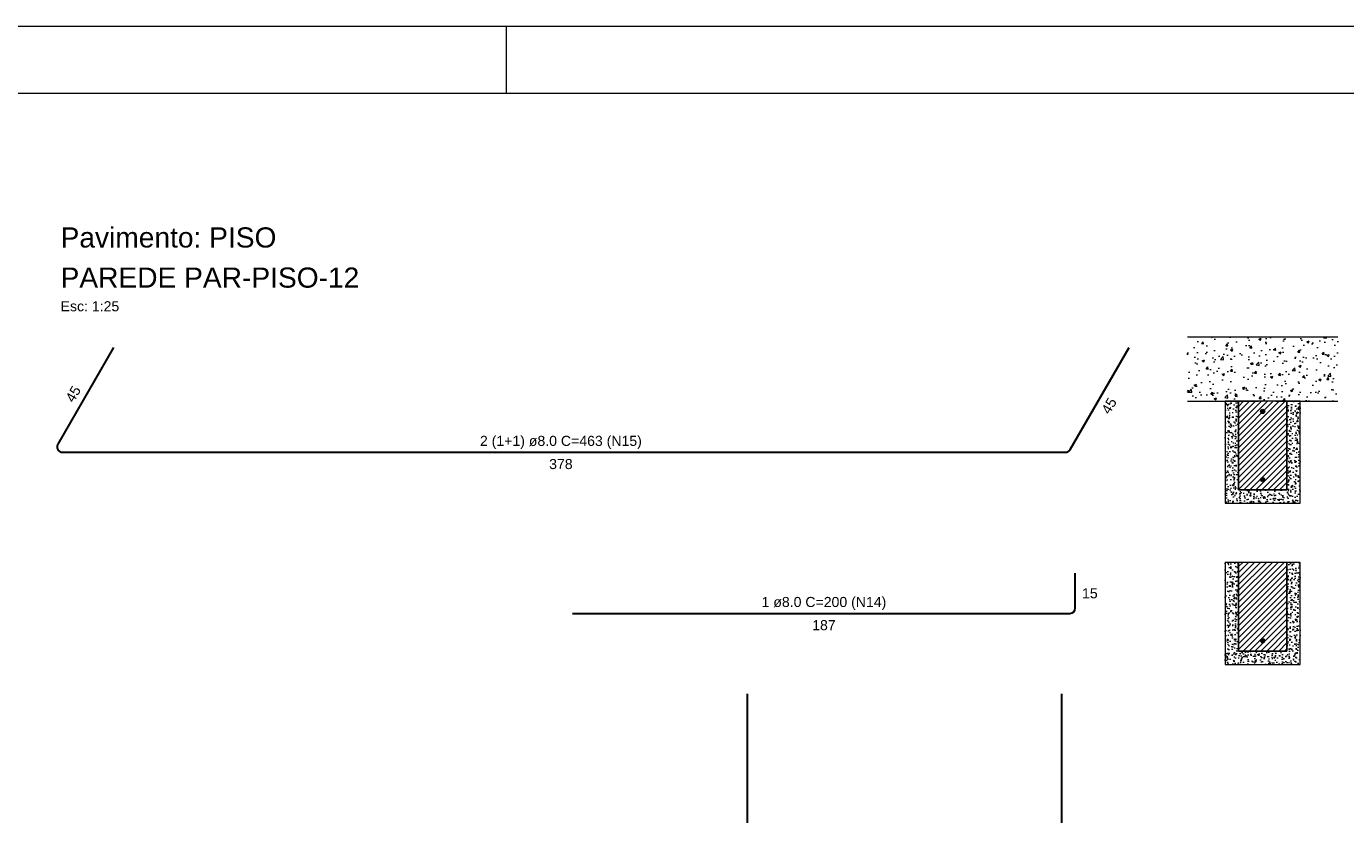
# Model space of a CAD drawing. Header units: millimetres. Extents: x 337 to 624, y -381 to -65.
# Tile 25 of 138: x 377 to 397, y -269 to -257. Entities that reach past the tile are written whole.
import ezdxf

# ---------------------------------------------------------------- set-up
doc = ezdxf.new("R2010")
doc.units = ezdxf.units.MM
doc.header["$MEASUREMENT"] = 0
doc.linetypes.add('Dashed', pattern=[0.75, 0.5, -0.25])
for name, color, linetype, lineweight in [('Armadura', 7, 'Continuous', 30), ('Armaduras em corte', 14, 'Continuous', 0), ('Descrição da armadura', 7, 'Continuous', 5), ('PA-Graute', 8, 'Continuous', 0), ('PA-Lajes', 7, 'Continuous', 13), ('PE-Meio canaleta', 5, 'Continuous', 5), ('PE-Paredes', 1, 'Continuous', 5), ('PRANCHA 01', 7, 'Continuous', 20), ('Textos armaduras', 7, 'Continuous', 5)]:
    doc.layers.add(name, color=color, linetype=linetype, lineweight=lineweight)
doc.styles.add('Arial', font='arial.ttf')
pattern_1 = [(45, (297.625946, -406.76032), (-0.044194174, 0.044194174), [])]
pattern_2 = [(50, (297.62595, -406.76032), (0.14345204, -0.01255043), [0.015, -0.165]), (355, (297.62595, -406.76032), (-0.02775027, 0.15043843), [0.012, -0.132]), (100.4514, (297.6379, -406.76137), (0.11570188, 0.13788791), [0.01274804, -0.14022842]), (46.1842, (297.62595, -406.72032), (0.21344821, -0.0331038), [0.0225, -0.2475]), (96.6356, (297.64373, -406.72308), (0.18693254, 0.19482357), [0.01912206, -0.2103426]), (351.1842, (297.62595, -406.72032), (0.1869324, 0.19482372), [0.018, -0.198]), (21, (297.64595, -406.73032), (0.11938141, -0.08052378), [0.015, -0.165]), (326, (297.64595, -406.73032), (0.04866307, 0.14503001), [0.012, -0.132]), (71.4514, (297.6559, -406.73703), (0.16804453, 0.0645061), [0.01274804, -0.14022842]), (37.5, (297.625946, -406.76032), (0.002431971, 0.066578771), [0, -0.1304, 0, -0.134, 0, -0.1325]), (7.5, (297.625946, -406.76032), (0.052613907, 0.078882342), [0, -0.0764, 0, -0.1274, 0, -0.0505]), (327.5, (297.581346, -406.76032), (0.106764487, -0.004510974), [0, -0.05, 0, -0.156, 0, -0.207]), (317.5, (297.56135, -406.76032), (0.116637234, 0.020020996), [0, -0.065, 0, -0.1036, 0, -0.147])]

msp = doc.modelspace()

# ---------------------------------------------------------------- hatches: boundary and pattern name
at = {"layer": 'Armaduras em corte', "linetype": 'Continuous'}
for points in [[(395.7247, -263.0795), (395.7246, -263.0768), (395.7242, -263.074), (395.7236, -263.0713), (395.7228, -263.0686), (395.7217, -263.066), (395.7204, -263.0635), (395.7189, -263.0612), (395.7172, -263.059), (395.7153, -263.0569), (395.7133, -263.055), (395.711, -263.0533), (395.7087, -263.0518), (395.7062, -263.0505), (395.7036, -263.0495), (395.701, -263.0486), (395.6982, -263.048), (395.6955, -263.0477), (395.6927, -263.0475), (395.6899, -263.0477), (395.6871, -263.048), (395.6844, -263.0486), (395.6817, -263.0495), (395.6792, -263.0505), (395.6767, -263.0518), (395.6743, -263.0533), (395.6721, -263.055), (395.6701, -263.0569), (395.6682, -263.059), (395.6665, -263.0612), (395.665, -263.0635), (395.6637, -263.066), (395.6626, -263.0686), (395.6618, -263.0713), (395.6612, -263.074), (395.6608, -263.0768), (395.6607, -263.0795), (395.6608, -263.0823), (395.6612, -263.0851), (395.6618, -263.0878), (395.6626, -263.0905), (395.6637, -263.0931), (395.665, -263.0955), (395.6665, -263.0979), (395.6682, -263.1001), (395.6701, -263.1022), (395.6721, -263.1041), (395.6743, -263.1058), (395.6767, -263.1073), (395.6792, -263.1085), (395.6817, -263.1096), (395.6844, -263.1105), (395.6871, -263.1111), (395.6899, -263.1114), (395.6927, -263.1115), (395.6955, -263.1114), (395.6982, -263.1111), (395.701, -263.1105), (395.7036, -263.1096), (395.7062, -263.1085), (395.7087, -263.1073), (395.711, -263.1058), (395.7133, -263.1041), (395.7153, -263.1022), (395.7172, -263.1001), (395.7189, -263.0979), (395.7204, -263.0955), (395.7217, -263.0931), (395.7228, -263.0905), (395.7236, -263.0878), (395.7242, -263.0851), (395.7246, -263.0823)], [(395.7247, -264.0955), (395.7246, -264.0928), (395.7242, -264.09), (395.7236, -264.0873), (395.7228, -264.0846), (395.7217, -264.082), (395.7204, -264.0795), (395.7189, -264.0772), (395.7172, -264.075), (395.7153, -264.0729), (395.7133, -264.071), (395.711, -264.0693), (395.7087, -264.0678), (395.7062, -264.0665), (395.7036, -264.0655), (395.701, -264.0646), (395.6982, -264.064), (395.6955, -264.0637), (395.6927, -264.0635), (395.6899, -264.0637), (395.6871, -264.064), (395.6844, -264.0646), (395.6817, -264.0655), (395.6792, -264.0665), (395.6767, -264.0678), (395.6743, -264.0693), (395.6721, -264.071), (395.6701, -264.0729), (395.6682, -264.075), (395.6665, -264.0772), (395.665, -264.0795), (395.6637, -264.082), (395.6626, -264.0846), (395.6618, -264.0873), (395.6612, -264.09), (395.6608, -264.0928), (395.6607, -264.0955), (395.6608, -264.0983), (395.6612, -264.1011), (395.6618, -264.1038), (395.6626, -264.1065), (395.6637, -264.1091), (395.665, -264.1115), (395.6665, -264.1139), (395.6682, -264.1161), (395.6701, -264.1182), (395.6721, -264.1201), (395.6743, -264.1218), (395.6767, -264.1233), (395.6792, -264.1245), (395.6817, -264.1256), (395.6844, -264.1265), (395.6871, -264.1271), (395.6899, -264.1274), (395.6927, -264.1275), (395.6955, -264.1274), (395.6982, -264.1271), (395.701, -264.1265), (395.7036, -264.1256), (395.7062, -264.1245), (395.7087, -264.1233), (395.711, -264.1218), (395.7133, -264.1201), (395.7153, -264.1182), (395.7172, -264.1161), (395.7189, -264.1139), (395.7204, -264.1115), (395.7217, -264.1091), (395.7228, -264.1065), (395.7236, -264.1038), (395.7242, -264.1011), (395.7246, -264.0983)], [(395.7247, -266.4955), (395.7246, -266.4928), (395.7242, -266.49), (395.7236, -266.4873), (395.7228, -266.4846), (395.7217, -266.482), (395.7204, -266.4795), (395.7189, -266.4772), (395.7172, -266.475), (395.7153, -266.4729), (395.7133, -266.471), (395.711, -266.4693), (395.7087, -266.4678), (395.7062, -266.4665), (395.7036, -266.4655), (395.701, -266.4646), (395.6982, -266.464), (395.6955, -266.4637), (395.6927, -266.4635), (395.6899, -266.4637), (395.6871, -266.464), (395.6844, -266.4646), (395.6817, -266.4655), (395.6792, -266.4665), (395.6767, -266.4678), (395.6743, -266.4693), (395.6721, -266.471), (395.6701, -266.4729), (395.6682, -266.475), (395.6665, -266.4772), (395.665, -266.4795), (395.6637, -266.482), (395.6626, -266.4846), (395.6618, -266.4873), (395.6612, -266.49), (395.6608, -266.4928), (395.6607, -266.4955), (395.6608, -266.4983), (395.6612, -266.5011), (395.6618, -266.5038), (395.6626, -266.5065), (395.6637, -266.5091), (395.665, -266.5115), (395.6665, -266.5139), (395.6682, -266.5161), (395.6701, -266.5182), (395.6721, -266.5201), (395.6743, -266.5218), (395.6767, -266.5233), (395.6792, -266.5245), (395.6817, -266.5256), (395.6844, -266.5265), (395.6871, -266.5271), (395.6899, -266.5274), (395.6927, -266.5275), (395.6955, -266.5274), (395.6982, -266.5271), (395.701, -266.5265), (395.7036, -266.5256), (395.7062, -266.5245), (395.7087, -266.5233), (395.711, -266.5218), (395.7133, -266.5201), (395.7153, -266.5182), (395.7172, -266.5161), (395.7189, -266.5139), (395.7204, -266.5115), (395.7217, -266.5091), (395.7228, -266.5065), (395.7236, -266.5038), (395.7242, -266.5011), (395.7246, -266.4983)]]:
    msp.add_hatch(color=14, dxfattribs=at).paths.add_polyline_path(points)
at = {"layer": 'PA-Graute', "linetype": 'Continuous'}
h = msp.add_hatch(dxfattribs=at)
h.set_pattern_fill('ANSI31', color=8, scale=0.5, style=0)
h.set_pattern_definition(pattern_1)
h.paths.add_polyline_path([(395.3327, -264.2475), (396.0527, -264.2475), (396.0527, -262.9275), (395.3327, -262.9275)])
h = msp.add_hatch(dxfattribs=at)
h.set_pattern_fill('ANSI31', color=8, scale=0.5, style=0)
h.set_pattern_definition(pattern_1)
h.paths.add_polyline_path([(395.3327, -266.6475), (396.0527, -266.6475), (396.0527, -265.3275), (395.3327, -265.3275)])
at = {"layer": 'PA-Lajes', "linetype": 'Continuous'}
h = msp.add_hatch(dxfattribs=at)
h.set_pattern_fill('AR-CONC', scale=0.05, style=0)
h.set_pattern_definition([(50, (297.62595, -406.76032), (0.3586301, -0.03137607), [0.0375, -0.4125]), (355, (297.62595, -406.76032), (-0.0693757, 0.3760961), [0.03, -0.33]), (100.4514, (297.65583, -406.76294), (0.2892547, 0.3447198), [0.0318701, -0.35057106]), (46.1842, (297.62595, -406.6603), (0.5336205, -0.0827595), [0.05625, -0.61875]), (96.6356, (297.6704, -406.6672), (0.4673314, 0.487059), [0.0478051, -0.5258565]), (351.1842, (297.62595, -406.6603), (0.467331, 0.4870593), [0.045, -0.495]), (21, (297.67595, -406.68532), (0.29845353, -0.20130945), [0.0375, -0.4125]), (326, (297.67595, -406.68532), (0.1216577, 0.362575), [0.03, -0.33]), (71.4514, (297.7008, -406.7021), (0.4201113, 0.16126525), [0.0318701, -0.35057106]), (37.5, (297.62595, -406.76032), (0.00607993, 0.16644693), [0, -0.326, 0, -0.335, 0, -0.33125]), (7.5, (297.62595, -406.76032), (0.13153477, 0.19720586), [0, -0.191, 0, -0.3185, 0, -0.12625]), (327.5, (297.51445, -406.76032), (0.26691122, -0.01127744), [0, -0.125, 0, -0.39, 0, -0.5175]), (317.5, (297.46445, -406.76032), (0.2915931, 0.0500525), [0, -0.1625, 0, -0.259, 0, -0.3675])])
h.paths.add_polyline_path([(394.5727, -262.9275), (396.8127, -262.9275), (396.8127, -261.9675), (394.5727, -261.9675)])
at = {"layer": 'PE-Meio canaleta', "linetype": 'Continuous'}
h = msp.add_hatch(dxfattribs=at)
h.set_pattern_fill('AR-CONC', color=5, scale=0.02, style=0)
h.set_pattern_definition(pattern_2)
h.paths.add_polyline_path([(395.1327, -264.4475), (396.2527, -264.4475), (396.2527, -262.9275), (396.0527, -262.9275), (396.0527, -264.2475), (395.3327, -264.2475), (395.3327, -262.9275), (395.1327, -262.9275)])
h = msp.add_hatch(dxfattribs=at)
h.set_pattern_fill('AR-CONC', color=5, scale=0.02, style=0)
h.set_pattern_definition(pattern_2)
h.paths.add_polyline_path([(395.1327, -266.8475), (396.2527, -266.8475), (396.2527, -265.3275), (396.0527, -265.3275), (396.0527, -266.6475), (395.3327, -266.6475), (395.3327, -265.3275), (395.1327, -265.3275)])

# ---------------------------------------------------------------- linework, layer by layer
at = {"layer": 'Armadura'}
for p, q in [((378.5823, -262.1287), (377.7516, -263.5675)), ((392.8258, -263.6475), (393.7027, -262.1287)), ((377.8209, -263.6875), (392.7565, -263.6875)), ((392.9027, -266.0075), (392.9027, -265.4875)), ((385.416, -266.0875), (392.8227, -266.0875))]:
    msp.add_line(p, q, dxfattribs=at)
for points in [[(388.0227, -280.3675), (388.0227, -267.2875)], [(392.7027, -280.3675), (392.7027, -267.2875)]]:
    msp.add_lwpolyline(points, dxfattribs=at)
for centre, start, end in [((377.8209, -263.6075), 150, 270), ((392.7565, -263.6075), 270, 330), ((392.8227, -266.0075), 270, 0)]:
    msp.add_arc(centre, 0.08, start, end, dxfattribs=at)
at = {"layer": 'Armaduras em corte'}
for centre in [(395.6927, -263.0795), (395.6927, -264.0955), (395.6927, -266.4955)]:
    msp.add_circle(centre, 0.032, dxfattribs=at)
at = {"layer": 'PA-Lajes'}
for p, q in [((394.5727, -261.9675), (396.8127, -261.9675)), ((394.5727, -262.9275), (395.1327, -262.9275)), ((396.2527, -262.9275), (396.8127, -262.9275))]:
    msp.add_line(p, q, dxfattribs=at)
at = {"layer": 'PA-Lajes', "linetype": 'Dashed'}
msp.add_line((395.1327, -262.9275), (396.2527, -262.9275), dxfattribs=at)
at = {"layer": 'PE-Meio canaleta', "linetype": 'Continuous'}
for p, q in [((395.3327, -262.9275), (395.1327, -262.9275)), ((395.1327, -262.9275), (395.1327, -264.4475)), ((395.3327, -264.2475), (395.3327, -262.9275)), ((396.2527, -262.9275), (396.0527, -262.9275)), ((396.0527, -262.9275), (396.0527, -264.2475)), ((396.2527, -264.4475), (396.2527, -262.9275)), ((396.0527, -264.2475), (395.3327, -264.2475)), ((395.1327, -264.4475), (396.2527, -264.4475)), ((395.3327, -265.3275), (395.1327, -265.3275)), ((395.1327, -265.3275), (395.1327, -266.8475)), ((395.3327, -266.6475), (395.3327, -265.3275)), ((396.2527, -265.3275), (396.0527, -265.3275)), ((396.0527, -265.3275), (396.0527, -266.6475)), ((396.2527, -266.8475), (396.2527, -265.3275)), ((396.0527, -266.6475), (395.3327, -266.6475)), ((395.1327, -266.8475), (396.2527, -266.8475))]:
    msp.add_line(p, q, dxfattribs=at)
at = {"layer": 'PE-Meio canaleta', "linetype": 'Continuous', "lineweight": 5}
for p, q in [((396.0527, -262.9275), (395.3327, -262.9275)), ((395.3327, -262.9275), (395.3327, -264.2475)), ((396.0527, -264.2475), (396.0527, -262.9275)), ((395.3327, -264.2475), (396.0527, -264.2475)), ((396.0527, -265.3275), (395.3327, -265.3275)), ((395.3327, -265.3275), (395.3327, -266.6475)), ((396.0527, -266.6475), (396.0527, -265.3275)), ((395.3327, -266.6475), (396.0527, -266.6475))]:
    msp.add_line(p, q, dxfattribs=at)
at = {"layer": 'PE-Meio canaleta'}
for points in [[(395.1327, -264.4475), (396.2527, -264.4475), (396.2527, -262.9275), (396.0527, -262.9275), (396.0527, -264.2475), (395.3327, -264.2475), (395.3327, -262.9275), (395.1327, -262.9275)], [(395.1327, -266.8475), (396.2527, -266.8475), (396.2527, -265.3275), (396.0527, -265.3275), (396.0527, -266.6475), (395.3327, -266.6475), (395.3327, -265.3275), (395.1327, -265.3275)]]:
    msp.add_lwpolyline(points, close=True, dxfattribs=at)
at = {"layer": 'PRANCHA 01'}
for points in [[(337.4312, -316.7434), (421.5312, -316.7434), (421.5312, -257.3434), (337.4312, -257.3434), (337.4312, -316.7434)], [(384.4312, -258.3434), (384.4312, -257.3434)]]:
    msp.add_lwpolyline(points, dxfattribs=at)
msp.add_lwpolyline([(339.9312, -315.7434), (420.5312, -315.7434), (420.5312, -258.3434), (339.9312, -258.3434)], close=True, dxfattribs=at)

# ---------------------------------------------------------------- texts
at = {"layer": 'Descrição da armadura', "char_height": 0.15, "attachment_point": 8, "line_spacing_factor": 0.9, "style": 'Arial'}
for s, insert, width in [('2 (1+1) ø8.0 C=463 (N15)', (385.2425, -263.6375), 4.820808), ('1 ø8.0 C=200 (N14)', (389.1593, -266.0375), 3.714787)]:
    msp.add_mtext(s, dxfattribs=dict(at, insert=insert, width=width))
at = {"layer": 'PE-Paredes', "attachment_point": 7, "line_spacing_factor": 0.9, "style": 'Arial'}
for s, insert, char_height, width in [('Pavimento: PISO', (377.7923, -260.6417), 0.3, 6.468963), ('PAREDE PAR-PISO-12', (377.7923, -261.2397), 0.3, 8.938476), ('Esc: 1:25', (377.7923, -261.5892), 0.15, 1.78718)]:
    msp.add_mtext(s, dxfattribs=dict(at, insert=insert, char_height=char_height, width=width))
at = {"layer": 'Textos armaduras', "char_height": 0.15, "width": 0.866006, "rotation": 60.00014, "line_spacing_factor": 0.9, "style": 'Arial'}
for insert, attachment_point in [((378.0457, -262.8581), 8), ((393.3393, -262.9581), 2)]:
    msp.add_mtext('45', dxfattribs=dict(at, insert=insert, attachment_point=attachment_point))
at = {"layer": 'Textos armaduras', "char_height": 0.15, "line_spacing_factor": 0.9, "style": 'Arial'}
for s, insert, width, attachment_point in [('378', (385.2425, -263.7875), 1.099009, 2), ('15', (393.0027, -265.7125), 0.866006, 1), ('187', (389.1593, -266.1875), 1.099009, 2)]:
    msp.add_mtext(s, dxfattribs=dict(at, insert=insert, width=width, attachment_point=attachment_point))

doc.saveas('drawing.dxf')
